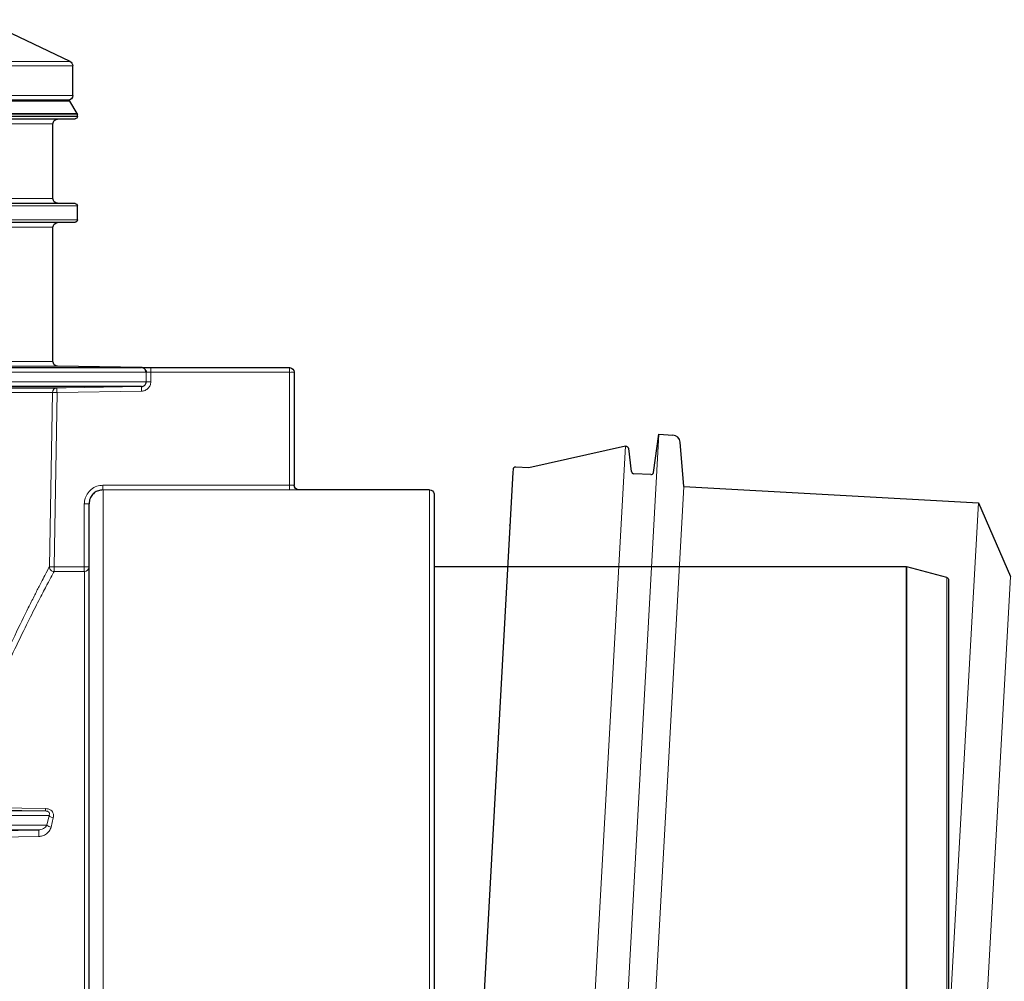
# Model space of a CAD drawing. Header units: millimetres. Extents: x -8866 to 77461, y -114325 to -28406.
# Tile 8 of 37: x 12833 to 12854, y -37527 to -37506. Entities that reach past the tile are written whole.
import ezdxf

# ---------------------------------------------------------------- set-up
doc = ezdxf.new("R2010")
doc.units = ezdxf.units.MM
doc.linetypes.add('DASHDOT', pattern=[25.4, 12.7, -6.35, 0, -6.35])
doc.layers.add('0O', color=7, linetype='Continuous', lineweight=18)
doc.layers.add('6', color=2, linetype='Continuous', lineweight=25)

# ---------------------------------------------------------------- blocks, each defined once
blk = doc.blocks.new('s4')
at = {"color": 8, "linetype": 'Continuous', "lineweight": 18}
for p, q in [((9247.716, -37597.604), (9208.33, -37597.604)), ((9208.273, -37597.695), (9245.612, -37597.695)), ((9247.773, -37598.331), (9208.273, -37598.331)), ((9208.332, -37598.456), (9247.715, -37598.456)), ((9208.173, -37598.745), (9247.873, -37598.745)), ((9208.173, -37598.782), (9247.873, -37598.782)), ((9208.18, -37598.72), (9247.867, -37598.72)), ((9208.223, -37598.832), (9247.824, -37598.832)), ((9208.598, -37598.839), (9247.449, -37598.839)), ((9208.696, -37598.939), (9247.35, -37598.939)), ((9208.696, -37600.542), (9247.35, -37600.542)), ((9208.173, -37600.699), (9247.873, -37600.699)), ((9208.223, -37600.649), (9247.824, -37600.649)), ((9208.598, -37600.642), (9247.449, -37600.642)), ((9208.173, -37601), (9247.873, -37601)), ((9208.223, -37601.05), (9247.824, -37601.05)), ((9208.598, -37601.057), (9247.449, -37601.057)), ((9208.696, -37601.157), (9247.35, -37601.157)), ((9208.598, -37604.133), (9247.449, -37604.133)), ((9247.35, -37604.033), (9208.696, -37604.033)), ((9203.623, -37604.265), (9206.599, -37604.265)), ((9203.623, -37606.685), (9203.623, -37604.265)), ((9206.599, -37604.265), (9206.599, -37604.468)), ((9206.698, -37604.265), (9227.727, -37604.265)), ((9206.698, -37604.468), (9206.698, -37604.265)), ((9227.727, -37604.468), (9206.698, -37604.468)), ((9206.796, -37604.668), (9208.609, -37604.7)), ((9208.609, -37604.7), (9208.674, -37608.436)), ((9208.709, -37604.698), (9227.716, -37604.698)), ((9208.774, -37608.434), (9208.709, -37604.698)), ((9200.623, -37618.431), (9200.623, -37606.781)), ((9207.623, -37606.785), (9207.623, -37618.431)), ((9208.024, -37608.436), (9208.024, -37607.085)), ((9190.389, -37608.433), (9190.389, -37628.43)), ((9190.402, -37628.431), (9190.402, -37608.431)), ((9208.023, -37618.431), (9208.023, -37608.536)), ((9189.532, -37628.2), (9189.532, -37608.663)), ((9210.846, -37613.582), (9208.856, -37613.613)), ((9208.857, -37613.665), (9210.848, -37613.633)), ((9249.086, -37613.665), (9208.857, -37613.665)), ((9208.689, -37613.811), (9208.737, -37614.013)), ((9208.828, -37613.968), (9208.78, -37613.765)), ((9208.78, -37613.765), (9249.185, -37613.765)), ((9249.185, -37613.968), (9208.828, -37613.968)), ((9209.001, -37614.068), (9249.086, -37614.068)), ((9209, -37614.211), (9211.038, -37614.242))]:
    blk.add_line(p, q, dxfattribs=at)
at = {"color": 7, "linetype": 'Continuous', "lineweight": 25}
for p, q in [((9208.373, -37598.431), (9247.673, -37598.431)), ((9208.375, -37598.431), (9247.671, -37598.431)), ((9227.724, -37604.165), (9206.797, -37604.165)), ((9206.797, -37604.568), (9227.724, -37604.568)), ((9227.715, -37604.6), (9208.61, -37604.6)), ((9207.923, -37618.431), (9207.923, -37607.085)), ((9211.039, -37614.1), (9209.001, -37614.068))]:
    blk.add_line(p, q, dxfattribs=at)
at = {"color": 8, "linetype": 'Continuous', "lineweight": 18, "flags": 128}
for points in [[(9208.61, -37604.6), (9208.41, -37604.596), (9207.611, -37604.582), (9206.797, -37604.568)], [(9208.709, -37604.698), (9208.707, -37604.698), (9208.701, -37604.698), (9208.691, -37604.698), (9208.679, -37604.698), (9208.664, -37604.699), (9208.647, -37604.699), (9208.628, -37604.699), (9208.609, -37604.7)], [(9208.024, -37607.085), (9208.004, -37607.085), (9207.985, -37607.085), (9207.968, -37607.085), (9207.953, -37607.085), (9207.94, -37607.085), (9207.931, -37607.085), (9207.925, -37607.085), (9207.923, -37607.085)], [(9208.024, -37608.436), (9208.004, -37608.436), (9207.985, -37608.436), (9207.968, -37608.436), (9207.953, -37608.436), (9207.94, -37608.436), (9207.931, -37608.436), (9207.925, -37608.436), (9207.923, -37608.436)], [(9208.774, -37608.434), (9208.772, -37608.434), (9208.766, -37608.435), (9208.757, -37608.435), (9208.744, -37608.435), (9208.729, -37608.435), (9208.712, -37608.435), (9208.694, -37608.436), (9208.674, -37608.436)]]:
    blk.add_lwpolyline(points, dxfattribs=at)
at = {"color": 8, "linetype": 'Continuous', "lineweight": 18}
for centre, radius, start, end in [((9211.39, -37604.24), 4.791, 179.1024, 180.2983), ((9206.649, -37603.797), 0.673, 265.7602, 274.233), ((9202.03, -37604.56), 4.767, 358.6989, 359.9006), ((9203.827, -37604.591), 4.784, 358.7019, 359.8994), ((9208.609, -37604.7), 0.1, 0.9977, 88.9945), ((9198.566, -37606.708), 5.057, 359.1338, 0.2667), ((9202.555, -37606.709), 5.069, 359.1352, 0.2653), ((9208.023, -37608.436), 0.1, 180.0146, 270.0102), ((9202.902, -37608.459), 5.122, 359.1402, 0.2585), ((9208.674, -37608.436), 0.1, 270.0226, 0.9578), ((9203.533, -37608.459), 5.141, 359.1432, 0.2573), ((9209.992, -37613.604), 1.137, 180.4785, 183.0672), ((9208.669, -37613.661), 0.151, 277.4341, 316.8952), ((9208.717, -37613.858), 0.156, 277.2804, 315.1155), ((9203.653, -37614.08), 5.348, 358.6026, 0.1307)]:
    blk.add_arc(centre, radius, start, end, dxfattribs=at)
at = {"color": 7, "linetype": 'Continuous', "lineweight": 25}
blk.add_arc((9206.798, -37604.265), 0.101, 153.178, 180.013, dxfattribs=at)
at = {"color": 8, "linetype": 'Continuous', "lineweight": 18, "extrusion": (0, 0, -1)}
for centre, major_axis, ratio, start_param, end_param in [((9149.892, -37618.431), (-2244.406, 0.001), 0.005235, 1.594739, 1.596522), ((9149.891, -37618.431), (-2244.406, 0.001), 0.005191, 1.594739, 1.596522), ((9149.891, -37618.431), (-1910.133, 0.001), 0.005183, 1.601234, 1.601575), ((9149.892, -37618.431), (-1910.133, 0.001), 0.005235, 1.601234, 1.601575)]:
    blk.add_ellipse(centre, major_axis=major_axis, ratio=ratio, start_param=start_param, end_param=end_param, dxfattribs=at)
at = {"color": 7, "linetype": 'Continuous', "lineweight": 25}
for points, knots in [([(9206.698, -37604.265), (9206.701, -37604.248), (9206.704, -37604.226), (9206.722, -37604.199), (9206.738, -37604.184), (9206.756, -37604.173), (9206.771, -37604.168), (9206.784, -37604.165), (9206.792, -37604.165), (9206.796, -37604.165), (9206.796, -37604.165), (9206.797, -37604.165), (9206.797, -37604.165), (9206.797, -37604.165), (9206.797, -37604.165), (9206.797, -37604.165)], [0, 0, 0, 0, 0.311396, 0.424608, 0.628914, 0.730102, 0.831286, 0.932472, 0.982971, 0.995596, 0.998769, 0.999576, 0.999796, 0.999912, 1, 1, 1, 1]), ([(9206.697, -37604.265), (9206.697, -37604.265), (9206.698, -37604.265), (9206.698, -37604.265), (9206.698, -37604.265)], [0, 0, 0, 0, 0.176912, 1, 1, 1, 1]), ([(9206.797, -37604.568), (9206.785, -37604.567), (9206.763, -37604.564), (9206.733, -37604.546), (9206.711, -37604.521), (9206.7, -37604.493), (9206.699, -37604.475), (9206.698, -37604.468)], [0, 0, 0, 0, 0.217213, 0.434389, 0.651527, 0.868564, 1, 1, 1, 1]), ([(9207.623, -37606.785), (9207.657, -37606.789), (9207.725, -37606.795), (9207.814, -37606.847), (9207.882, -37606.923), (9207.918, -37607.008), (9207.922, -37607.063), (9207.923, -37607.085)], [0, 0, 0, 0, 0.214588, 0.429186, 0.643848, 0.858604, 1, 1, 1, 1])]:
    blk.add_open_spline(points, degree=3, knots=knots, dxfattribs=at)
at = {"color": 8, "linetype": 'Continuous', "lineweight": 18}
for points, knots in [([(9206.698, -37604.265), (9206.7, -37604.253), (9206.702, -37604.231), (9206.719, -37604.201), (9206.744, -37604.178), (9206.772, -37604.166), (9206.79, -37604.165), (9206.797, -37604.165)], [0, 0, 0, 0, 0.216974, 0.434012, 0.651098, 0.868251, 1, 1, 1, 1]), ([(9206.599, -37604.265), (9206.61, -37604.265), (9206.633, -37604.265), (9206.663, -37604.265), (9206.685, -37604.265), (9206.695, -37604.265), (9206.697, -37604.265), (9206.697, -37604.265)], [0, 0, 0, 0, 0.237518, 0.475042, 0.712561, 0.950083, 1, 1, 1, 1]), ([(9206.599, -37604.468), (9206.599, -37604.494), (9206.604, -37604.52), (9206.619, -37604.556), (9206.625, -37604.567), (9206.639, -37604.589), (9206.647, -37604.599), (9206.665, -37604.617), (9206.676, -37604.626), (9206.697, -37604.64), (9206.708, -37604.647), (9206.732, -37604.657), (9206.744, -37604.661), (9206.77, -37604.666), (9206.782, -37604.668), (9206.796, -37604.668)], [0, 0, 0, 0, 0.25, 0.25, 0.375, 0.375, 0.5, 0.5, 0.625, 0.625, 0.75, 0.75, 0.875, 0.875, 1, 1, 1, 1]), ([(9203.523, -37606.682), (9203.525, -37606.682), (9203.527, -37606.682), (9203.544, -37606.683), (9203.569, -37606.684), (9203.597, -37606.685), (9203.616, -37606.685), (9203.623, -37606.685)], [0, 0, 0, 0, 0.2153997, 0.4308268, 0.646272, 0.8616935, 1, 1, 1, 1]), ([(9208.024, -37607.085), (9208.022, -37607.056), (9208.017, -37606.982), (9207.969, -37606.869), (9207.879, -37606.768), (9207.759, -37606.699), (9207.669, -37606.69), (9207.624, -37606.685)], [0, 0, 0, 0, 0.14137, 0.356104, 0.570769, 0.785383, 1, 1, 1, 1]), ([(9203.622, -37606.785), (9203.608, -37606.785), (9203.571, -37606.785), (9203.515, -37606.784), (9203.465, -37606.783), (9203.43, -37606.782), (9203.426, -37606.782), (9203.423, -37606.782)], [0, 0, 0, 0, 0.1389062, 0.3549938, 0.5705359, 0.7854591, 1, 1, 1, 1]), ([(9208.674, -37608.536), (9208.686, -37608.558), (9208.709, -37608.601), (9208.817, -37608.802), (9208.971, -37609.096), (9209.173, -37609.492), (9209.412, -37609.976), (9209.685, -37610.557), (9209.987, -37611.236), (9210.303, -37612.012), (9210.595, -37612.797), (9210.77, -37613.343), (9210.846, -37613.582)], [0, 0, 0, 0, 0.099614, 0.199587, 0.299238, 0.398551, 0.498162, 0.597523, 0.703941, 0.810652, 0.917076, 1, 1, 1, 1]), ([(9210.935, -37613.531), (9210.879, -37613.345), (9210.821, -37613.163), (9210.732, -37612.896), (9210.702, -37612.807), (9210.642, -37612.633), (9210.612, -37612.547), (9210.461, -37612.124), (9210.338, -37611.804), (9210.094, -37611.199), (9209.972, -37610.915), (9209.795, -37610.515), (9209.737, -37610.386), (9209.625, -37610.14), (9209.57, -37610.023), (9209.412, -37609.689), (9209.314, -37609.489), (9209.182, -37609.224), (9209.14, -37609.142), (9209.082, -37609.027), (9209.064, -37608.99), (9209.028, -37608.92), (9209.011, -37608.887), (9208.93, -37608.73), (9208.878, -37608.632), (9208.804, -37608.491), (9208.781, -37608.448), (9208.774, -37608.434)], [0, 0, 0, 0, 0.0625, 0.0625, 0.09375, 0.09375, 0.125, 0.125, 0.25, 0.25, 0.375, 0.375, 0.4375, 0.4375, 0.5, 0.5, 0.625, 0.625, 0.6875, 0.6875, 0.71875, 0.71875, 0.75, 0.75, 0.875, 0.875, 1, 1, 1, 1]), ([(9208.856, -37613.613), (9208.835, -37613.615), (9208.795, -37613.619), (9208.742, -37613.645), (9208.705, -37613.684), (9208.685, -37613.731), (9208.682, -37613.775), (9208.687, -37613.802), (9208.689, -37613.811)], [0, 0, 0, 0, 0.186788, 0.37402, 0.54528, 0.712734, 0.896783, 1, 1, 1, 1]), ([(9208.78, -37613.765), (9208.778, -37613.76), (9208.772, -37613.747), (9208.77, -37613.725), (9208.776, -37613.703), (9208.786, -37613.69), (9208.799, -37613.679), (9208.811, -37613.673), (9208.832, -37613.666), (9208.846, -37613.665), (9208.857, -37613.665)], [0, 0, 0, 0, 0.119643, 0.319353, 0.482873, 0.590862, 0.637498, 0.76386, 0.809371, 1, 1, 1, 1]), ([(9208.737, -37614.013), (9208.748, -37614.042), (9208.769, -37614.096), (9208.837, -37614.16), (9208.915, -37614.202), (9208.974, -37614.208), (9209, -37614.211)], [0, 0, 0, 0, 0.276045, 0.519486, 0.791053, 1, 1, 1, 1]), ([(9209.001, -37614.068), (9208.986, -37614.067), (9208.949, -37614.063), (9208.9, -37614.042), (9208.855, -37614.011), (9208.837, -37613.983), (9208.828, -37613.968)], [0, 0, 0, 0, 0.199089, 0.474582, 0.725316, 1, 1, 1, 1])]:
    blk.add_open_spline(points, degree=3, knots=knots, dxfattribs=at)
at = {"layer": '6', "linetype": 'Continuous', "lineweight": 25}
for p, q in [((9208.33, -37597.604), (9210.216, -37596.708)), ((9208.273, -37598.331), (9208.273, -37597.695)), ((9208.18, -37598.72), (9208.332, -37598.456)), ((9208.173, -37598.782), (9208.173, -37598.745)), ((9208.598, -37598.839), (9208.223, -37598.832)), ((9208.696, -37600.542), (9208.696, -37598.939)), ((9208.173, -37601), (9208.173, -37600.699)), ((9208.223, -37600.649), (9208.598, -37600.642)), ((9208.598, -37601.057), (9208.223, -37601.05)), ((9208.696, -37604.033), (9208.696, -37601.157)), ((9206.599, -37604.165), (9203.623, -37604.165)), ((9206.795, -37604.165), (9208.598, -37604.133)), ((9206.797, -37604.165), (9206.796, -37604.165)), ((9203.523, -37604.265), (9203.523, -37606.682)), ((9200.524, -37606.868), (9200.524, -37618.431)), ((9200.623, -37606.781), (9203.423, -37606.781))]:
    blk.add_line(p, q, dxfattribs=at)
at = {"layer": '6', "linetype": 'Continuous', "lineweight": 18}
blk.add_line((9203.423, -37606.781), (9203.423, -37606.782), dxfattribs=at)
at = {"layer": '6'}
for p, q in [((9189.532, -37608.663), (9190.389, -37608.433)), ((9190.402, -37608.431), (9200.524, -37608.431)), ((9189.495, -37608.711), (9189.495, -37628.152))]:
    blk.add_line(p, q, dxfattribs=at)
at = {"layer": '6', "linetype": 'Continuous', "lineweight": 25}
for centre, radius, start, end in [((9208.373, -37597.695), 0.1, 115.4077, 180), ((9208.373, -37598.331), 0.1, 180, 270), ((9208.375, -37598.481), 0.05, 90, 150), ((9208.223, -37598.745), 0.05, 150, 180), ((9208.223, -37598.782), 0.05, 180, 269), ((9208.596, -37598.939), 0.1, 0, 89), ((9208.596, -37600.542), 0.1, 271, 0), ((9208.223, -37600.699), 0.05, 91, 180), ((9208.223, -37601), 0.05, 180, 269), ((9208.596, -37601.157), 0.1, 0, 89), ((9203.623, -37604.265), 0.1, 90, 180), ((9208.596, -37604.033), 0.1, 271, 0), ((9203.423, -37606.681), 0.1, 270, 0), ((9200.623, -37606.881), 0.1, 90, 172.0582)]:
    blk.add_arc(centre, radius, start, end, dxfattribs=at)
at = {"layer": '6', "linetype": 'Continuous', "lineweight": 18}
for centre, radius, start, end in [((9208.414, -37604.24), 4.791, 179.1024, 180.2983), ((9203.573, -37608.273), 4.008, 89.2856, 90.7075), ((9203.423, -37606.682), 0.1, 269.9991, 0)]:
    blk.add_arc(centre, radius, start, end, dxfattribs=at)
at = {"layer": '6'}
for centre, start, end in [((9190.402, -37608.481), 90, 105), ((9189.545, -37608.711), 105, 180)]:
    blk.add_arc(centre, 0.05, start, end, dxfattribs=at)
at = {"layer": '6', "linetype": 'Continuous', "lineweight": 25}
blk.add_open_spline([(9206.768, -37604.165), (9206.754, -37604.165), (9206.727, -37604.165), (9206.667, -37604.165), (9206.622, -37604.165), (9206.599, -37604.165)], degree=3, knots=[0, 0, 0, 0, 0.328128, 0.664062, 1, 1, 1, 1], dxfattribs=at)
blk = doc.blocks.new('r3')
at = {"color": 8, "linetype": 'Continuous', "lineweight": 18}
for p, q in [((10184.984, -37845.639), (10184.984, -37832.008)), ((10185.685, -37845.639), (10185.685, -37832.305)), ((10178.064, -37845.639), (10178.064, -37833.095)), ((10184.389, -37845.639), (10184.389, -37833.095)), ((10177.287, -37845.639), (10177.287, -37834.631))]:
    blk.add_line(p, q, dxfattribs=at)
at = {"layer": '6', "linetype": 'Continuous'}
for p, q in [((10184.389, -37833.095), (10184.521, -37832.153)), ((10184.984, -37832.008), (10184.687, -37832.008)), ((10185.056, -37832.831), (10184.984, -37832.008)), ((10185.529, -37832.836), (10185.614, -37832.349)), ((10185.685, -37832.305), (10187.728, -37832.882)), ((10185.112, -37832.882), (10185.473, -37832.882)), ((10187.728, -37832.882), (10188.008, -37832.882)), ((10188.064, -37832.938), (10188.064, -37832.994)), ((10188.064, -37832.994), (10188.064, -37845.639)), ((10178.064, -37833.095), (10177.287, -37834.631)), ((10184.389, -37833.095), (10178.064, -37833.095))]:
    blk.add_line(p, q, dxfattribs=at)
at = {"layer": '6', "linetype": 'Continuous', "extrusion": (0, 0, -1)}
for centre, radius, start, end in [((-10184.687, -37832.176), 0.168, 8.0001, 90), ((-10185.112, -37832.826), 0.056, 270, 354.9998), ((-10185.473, -37832.826), 0.056, 190, 269.9998), ((-10188.008, -37832.938), 0.056, 90, 180)]:
    blk.add_arc(centre, radius, start, end, dxfattribs=at)
at = {"layer": '6', "linetype": 'Continuous'}
blk.add_arc((10185.67, -37832.359), 0.056, 74.2285, 169.9996, dxfattribs=at)
blk.add_point((10188.064, -37834.131), dxfattribs=at)

msp = doc.modelspace()

# ---------------------------------------------------------------- block references
at = {"layer": '0O', "linetype": 'DASHDOT', "xscale": -1}
msp.add_blockref('s4', (22042.054, 90.734), dxfattribs=at)
at = {"layer": '0O', "linetype": 'DASHDOT', "xscale": -1, "rotation": 356.8280114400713}
msp.add_blockref('r3', (25109.102, -304.381), dxfattribs=at)

doc.saveas('drawing.dxf')
